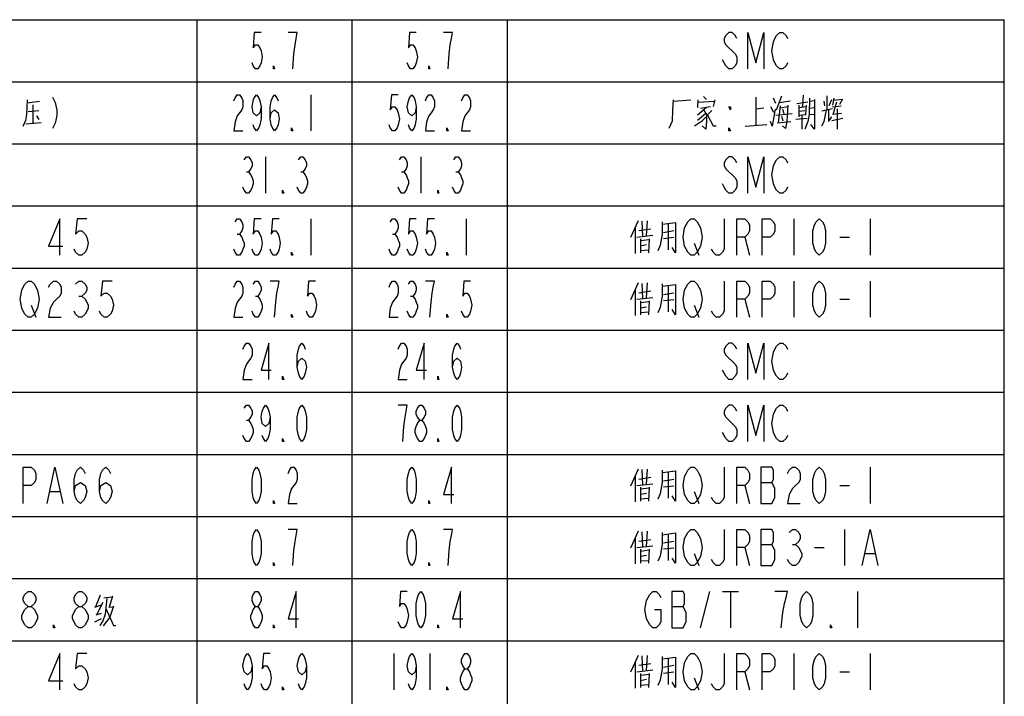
# Model space of a CAD drawing. Header units: millimetres. Extents: x 0 to 5902, y 0 to 4136.
# Tile 59 of 59: x 5418 to 5894, y 3453 to 3780. Entities that reach past the tile are written whole.
import ezdxf

# ---------------------------------------------------------------- set-up
doc = ezdxf.new("R2010")
doc.units = ezdxf.units.MM
doc.header["$LTSCALE"] = 81.675
doc.layers.get('0').update_dxf_attribs({"linetype": 'CONTINUOUS'})
doc.layers.add('010008340000_DXF_TABLE', color=7, linetype='CONTINUOUS')

# ---------------------------------------------------------------- blocks, each defined once
blk = doc.blocks.new('TABLE_BL0', base_point=(5418.04, 2054.83))
at = {"layer": '010008340000_DXF_TABLE', "color": 2, "linetype": 'Continuous'}
for p, q in [((4934.17, 3780.25), (5894.17, 3780.25)), ((5504.17, 330.25), (5504.17, 3780.25)), ((5579.17, 360.25), (5579.17, 3780.25)), ((5654.17, 330.25), (5654.17, 3780.25)), ((5894.17, 330.25), (5894.17, 3780.25)), ((4934.17, 3750.25), (5894.17, 3750.25)), ((4934.17, 3720.25), (5894.17, 3720.25)), ((4934.17, 3690.25), (5894.17, 3690.25)), ((4934.17, 3660.25), (5894.17, 3660.25)), ((4934.17, 3630.25), (5894.17, 3630.25)), ((4934.17, 3600.25), (5894.17, 3600.25)), ((4934.17, 3570.25), (5894.17, 3570.25)), ((4934.17, 3540.25), (5894.17, 3540.25)), ((4934.17, 3510.25), (5894.17, 3510.25)), ((4934.17, 3480.25), (5894.17, 3480.25))]:
    blk.add_line(p, q, dxfattribs=at)
at = {"layer": '010008340000_DXF_TABLE', "color": 5, "linetype": 'Continuous'}
for p, q in [((5559.17, 3744), (5559.17, 3726.5)), ((5796.92, 3743.72), (5796.63, 3738.36)), ((5422.04, 3740.09), (5428.04, 3740.82)), ((5425.04, 3730.42), (5425.04, 3739.13)), ((5734.21, 3740.9), (5742.67, 3741.46)), ((5746.17, 3741.46), (5745.88, 3737.79)), ((5746.17, 3740.33), (5754.34, 3740.9)), ((5748.79, 3743.16), (5750.25, 3741.75)), ((5754.34, 3741.46), (5753.46, 3738.36)), ((5774.17, 3742.88), (5774.17, 3729.04)), ((5783.79, 3739.77), (5782.63, 3742.31)), ((5784.09, 3736.67), (5786.71, 3743.44)), ((5790.79, 3740.9), (5785.54, 3740.05)), ((5789.63, 3738.92), (5789.04, 3731.3)), ((5794, 3739.77), (5799.25, 3740.62)), ((5794.88, 3738.92), (5794.88, 3733.28)), ((5798.38, 3738.92), (5798.09, 3734.41)), ((5800.13, 3740.9), (5802.46, 3741.18)), ((5807.42, 3738.64), (5807.13, 3740.9)), ((5808.59, 3736.95), (5808.59, 3743.44)), ((5810.63, 3741.46), (5809.46, 3738.64)), ((5811.79, 3742.31), (5811.21, 3738.92)), ((5811.5, 3734.41), (5813.25, 3740.62)), ((5815.88, 3741.75), (5811.79, 3741.18)), ((5814.71, 3739.49), (5816.17, 3742.03)), ((5422.54, 3735.98), (5427.79, 3736.46)), ((5750.25, 3737.79), (5745.88, 3734.13)), ((5749.96, 3734.97), (5745.88, 3731.58)), ((5747.34, 3737.51), (5752.29, 3738.36)), ((5748.79, 3736.67), (5750.25, 3734.41)), ((5750.25, 3733.84), (5752.88, 3736.38)), ((5777.96, 3737.51), (5774.17, 3736.95)), ((5781.17, 3738.36), (5782.63, 3735.54)), ((5783.5, 3736.95), (5782.04, 3728.76)), ((5783.79, 3734.13), (5791.67, 3734.97)), ((5785.84, 3738.64), (5784.96, 3730.46)), ((5789.63, 3738.08), (5785.84, 3737.51)), ((5787, 3736.95), (5787.59, 3734.97)), ((5794.88, 3737.79), (5798.38, 3738.36)), ((5794.88, 3736.1), (5797.79, 3736.38)), ((5794.88, 3734.13), (5798.38, 3734.41)), ((5796.34, 3734.13), (5796.34, 3727.35)), ((5800.13, 3737.51), (5802.17, 3737.79)), ((5800.13, 3734.41), (5802.17, 3734.69)), ((5811.21, 3737.23), (5805.96, 3736.1)), ((5809.46, 3731.58), (5809.46, 3736.67)), ((5811.21, 3738.08), (5815.29, 3738.64)), ((5815.59, 3734.97), (5811.21, 3734.41)), ((5813.54, 3727.35), (5813.54, 3737.23)), ((5421.54, 3729.93), (5428.79, 3730.66)), ((5426.54, 3733.8), (5427.79, 3732.11)), ((5768.92, 3728.76), (5779.42, 3729.61)), ((5782.04, 3728.76), (5781.17, 3731.02)), ((5784.67, 3730.46), (5791.09, 3731.02)), ((5787.29, 3731.3), (5786.71, 3733.56)), ((5793.42, 3732.15), (5798.96, 3732.71)), ((5809.17, 3731.02), (5810.92, 3733.28)), ((5810.92, 3731.58), (5816.17, 3732.71)), ((5537.29, 3714), (5537.29, 3696.5)), ((5612.29, 3714), (5612.29, 3696.5)), ((5528, 3706.71), (5529.09, 3706.71)), ((5554.25, 3706.71), (5555.34, 3706.71)), ((5603, 3706.71), (5604.09, 3706.71)), ((5629.25, 3706.71), (5630.34, 3706.71)), ((5559.17, 3684), (5559.17, 3666.5)), ((5634.17, 3684), (5634.17, 3666.5)), ((5717.29, 3683.16), (5713.5, 3674.97)), ((5719.04, 3682.88), (5719.34, 3675.54)), ((5721.67, 3683.16), (5721.09, 3675.82)), ((5728.96, 3681.46), (5735.38, 3682.31)), ((5792.54, 3684), (5792.54, 3666.5)), ((5829.29, 3684), (5829.29, 3666.5)), ((5715.84, 3679.77), (5715.84, 3667.35)), ((5717.59, 3678.36), (5723.42, 3679.21)), ((5729.54, 3677.51), (5734.5, 3678.36)), ((5731.88, 3669.04), (5731.88, 3681.46)), ((5523.62, 3676.71), (5524.72, 3676.71)), ((5598.62, 3676.71), (5599.72, 3676.71)), ((5716.71, 3675.25), (5724.29, 3676.1)), ((5718.46, 3674.41), (5718.46, 3667.63)), ((5718.46, 3673.56), (5722.54, 3674.13)), ((5722.54, 3674.41), (5722.25, 3667.63)), ((5734.5, 3674.97), (5729.54, 3674.41)), ((5744.31, 3672.34), (5746.61, 3666.5)), ((5768.81, 3675.25), (5771.11, 3666.5)), ((5814.75, 3675.25), (5819.34, 3675.25)), ((5718.46, 3671.02), (5721.38, 3671.58)), ((5718.46, 3668.76), (5722.25, 3669.04)), ((5792.54, 3654), (5792.54, 3636.5)), ((5829.29, 3654), (5829.29, 3636.5)), ((5717.29, 3653.16), (5713.5, 3644.97)), ((5715.84, 3649.77), (5715.84, 3637.35)), ((5717.59, 3648.36), (5723.42, 3649.21)), ((5719.04, 3652.88), (5719.34, 3645.54)), ((5721.67, 3653.16), (5721.09, 3645.82)), ((5728.96, 3651.46), (5735.38, 3652.31)), ((5731.88, 3639.04), (5731.88, 3651.46)), ((5447.03, 3646.71), (5448.56, 3646.71)), ((5532.37, 3646.71), (5533.47, 3646.71)), ((5607.37, 3646.71), (5608.47, 3646.71)), ((5716.71, 3645.25), (5724.29, 3646.1)), ((5718.46, 3644.41), (5718.46, 3637.63)), ((5718.46, 3643.56), (5722.54, 3644.13)), ((5722.54, 3644.41), (5722.25, 3637.63)), ((5729.54, 3647.51), (5734.5, 3648.36)), ((5734.5, 3644.97), (5729.54, 3644.41)), ((5768.81, 3645.25), (5771.11, 3636.5)), ((5814.75, 3645.25), (5819.34, 3645.25)), ((5424.06, 3642.34), (5426.36, 3636.5)), ((5718.46, 3641.02), (5721.38, 3641.59)), ((5718.46, 3638.76), (5722.25, 3639.04)), ((5744.31, 3642.34), (5746.61, 3636.5)), ((5528, 3586.71), (5529.09, 3586.71)), ((5717.29, 3563.16), (5713.5, 3554.97)), ((5719.04, 3562.88), (5719.34, 3555.54)), ((5721.67, 3563.16), (5721.09, 3555.82)), ((5829.29, 3564), (5829.29, 3546.5)), ((5715.84, 3559.77), (5715.84, 3547.35)), ((5717.59, 3558.36), (5723.42, 3559.21)), ((5728.96, 3561.46), (5735.38, 3562.31)), ((5729.54, 3557.51), (5734.5, 3558.36)), ((5731.88, 3549.04), (5731.88, 3561.46)), ((5716.71, 3555.25), (5724.29, 3556.1)), ((5718.46, 3554.41), (5718.46, 3547.63)), ((5718.46, 3553.56), (5722.54, 3554.13)), ((5722.54, 3554.41), (5722.25, 3547.63)), ((5734.5, 3554.97), (5729.54, 3554.41)), ((5768.81, 3555.25), (5771.11, 3546.5)), ((5776.47, 3556.71), (5781.83, 3556.71)), ((5814.75, 3555.25), (5819.34, 3555.25)), ((5433.25, 3552.34), (5437.84, 3552.34)), ((5718.46, 3551.02), (5721.38, 3551.58)), ((5718.46, 3548.76), (5722.25, 3549.04)), ((5744.31, 3552.34), (5746.61, 3546.5)), ((5717.29, 3533.16), (5713.5, 3524.97)), ((5715.84, 3529.77), (5715.84, 3517.35)), ((5719.04, 3532.88), (5719.34, 3525.54)), ((5721.67, 3533.16), (5721.09, 3525.82)), ((5728.96, 3531.46), (5735.38, 3532.31)), ((5731.88, 3519.04), (5731.88, 3531.46)), ((5817.04, 3534), (5817.04, 3516.5)), ((5716.71, 3525.25), (5724.29, 3526.1)), ((5717.59, 3528.36), (5723.42, 3529.21)), ((5729.54, 3527.51), (5734.5, 3528.36)), ((5734.5, 3524.97), (5729.54, 3524.41)), ((5768.81, 3525.25), (5771.11, 3516.5)), ((5776.47, 3526.71), (5781.83, 3526.71)), ((5791.78, 3526.71), (5793.31, 3526.71)), ((5802.5, 3525.25), (5807.09, 3525.25)), ((5718.46, 3524.41), (5718.46, 3517.63)), ((5718.46, 3523.56), (5722.54, 3524.13)), ((5718.46, 3521.02), (5721.38, 3521.58)), ((5722.54, 3524.41), (5722.25, 3517.63)), ((5744.31, 3522.34), (5746.61, 3516.5)), ((5827, 3522.34), (5831.59, 3522.34)), ((5718.46, 3518.76), (5722.25, 3519.04)), ((5457.42, 3502.31), (5455.09, 3496.67)), ((5459.17, 3500.9), (5462.96, 3501.46)), ((5463.25, 3501.75), (5461.79, 3496.38)), ((5747.37, 3486.5), (5751.97, 3504)), ((5758.09, 3504), (5765.75, 3504)), ((5761.92, 3504), (5761.92, 3486.5)), ((5823.17, 3504), (5823.17, 3486.5)), ((5454.79, 3496.38), (5458, 3497.51)), ((5458.59, 3498.64), (5455.67, 3492.71)), ((5461.5, 3496.38), (5463.54, 3496.67)), ((5733.59, 3496.71), (5738.95, 3496.71)), ((5455.38, 3492.71), (5458, 3493.56)), ((5454.79, 3489.33), (5458, 3491.02)), ((5599.17, 3474), (5599.17, 3456.5)), ((5616.67, 3474), (5616.67, 3456.5)), ((5717.29, 3473.16), (5713.5, 3464.97)), ((5719.04, 3472.88), (5719.34, 3465.54)), ((5721.67, 3473.16), (5721.09, 3465.82)), ((5792.54, 3474), (5792.54, 3456.5)), ((5829.29, 3474), (5829.29, 3456.5)), ((5715.84, 3469.77), (5715.84, 3457.35)), ((5717.59, 3468.36), (5723.42, 3469.21)), ((5728.96, 3471.46), (5735.38, 3472.31)), ((5729.54, 3467.51), (5734.5, 3468.36)), ((5731.88, 3459.04), (5731.88, 3471.46)), ((5716.71, 3465.25), (5724.29, 3466.1)), ((5718.46, 3464.41), (5718.46, 3457.63)), ((5718.46, 3463.56), (5722.54, 3464.13)), ((5722.54, 3464.41), (5722.25, 3457.63)), ((5734.5, 3464.97), (5729.54, 3464.41)), ((5768.81, 3465.25), (5771.11, 3456.5)), ((5814.75, 3465.25), (5819.34, 3465.25)), ((5718.46, 3461.02), (5721.38, 3461.58)), ((5718.46, 3458.76), (5722.25, 3459.04)), ((5744.31, 3462.34), (5746.61, 3456.5))]:
    blk.add_line(p, q, dxfattribs=at)
for points in [[(5535.11, 3774), (5531.83, 3774), (5531.28, 3766.71), (5532.37, 3768.17), (5533.47, 3768.17), (5534.56, 3766.71), (5535.11, 3765.25), (5535.65, 3762.34), (5535.11, 3759.42), (5534.56, 3757.96), (5533.47, 3756.5), (5532.37, 3756.5), (5531.28, 3757.96), (5530.73, 3759.42)], [(5550.42, 3756.5), (5550.97, 3763.8), (5551.51, 3768.17), (5552.06, 3771.09), (5552.61, 3774), (5548.23, 3774)], [(5610.11, 3774), (5606.83, 3774), (5606.28, 3766.71), (5607.37, 3768.17), (5608.47, 3768.17), (5609.56, 3766.71), (5610.11, 3765.25), (5610.65, 3762.34), (5610.11, 3759.42), (5609.56, 3757.96), (5608.47, 3756.5), (5607.37, 3756.5), (5606.28, 3757.96), (5605.73, 3759.42)], [(5625.42, 3756.5), (5625.97, 3763.8), (5626.51, 3768.17), (5627.06, 3771.09), (5627.61, 3774), (5623.23, 3774)], [(5764.98, 3771.09), (5764.22, 3772.55), (5762.68, 3774), (5761.15, 3774), (5759.62, 3772.55), (5758.86, 3771.09), (5758.86, 3769.63), (5759.62, 3768.17), (5761.15, 3766.71), (5762.68, 3765.25), (5764.22, 3763.8), (5764.98, 3762.34), (5764.98, 3759.42), (5764.22, 3757.96), (5762.68, 3756.5), (5761.15, 3756.5), (5759.62, 3757.96), (5758.86, 3759.42), (5758.09, 3760.88)], [(5770.34, 3756.5), (5770.34, 3774), (5774.17, 3759.42), (5778, 3774), (5778, 3756.5)], [(5789.48, 3759.42), (5788.72, 3757.96), (5787.18, 3756.5), (5785.65, 3756.5), (5784.12, 3757.96), (5783.36, 3759.42), (5782.59, 3760.88), (5781.83, 3765.25), (5782.59, 3769.63), (5783.36, 3771.09), (5784.12, 3772.55), (5785.65, 3774), (5787.18, 3774), (5788.72, 3772.55), (5789.48, 3771.09)], [(5541.67, 3756.5), (5541.12, 3756.5), (5541.12, 3757.96), (5541.67, 3756.5)], [(5616.67, 3756.5), (5616.12, 3756.5), (5616.12, 3757.96), (5616.67, 3756.5)], [(5521.98, 3741.09), (5522.53, 3742.55), (5523.62, 3744), (5524.72, 3744), (5525.81, 3742.55), (5526.36, 3741.09), (5526.36, 3738.17), (5525.81, 3736.71), (5524.72, 3735.25), (5523.62, 3733.8), (5522.53, 3730.88), (5521.98, 3726.5), (5526.36, 3726.5)], [(5535.11, 3738.17), (5534.56, 3735.25), (5532.92, 3733.8), (5531.28, 3735.25), (5530.73, 3738.17), (5531.28, 3741.09), (5531.83, 3742.55), (5532.92, 3744), (5534.01, 3742.55), (5534.56, 3741.09), (5535.11, 3738.17), (5535.11, 3732.34), (5534.56, 3729.42), (5534.01, 3727.96), (5532.92, 3726.5), (5531.83, 3727.96), (5531.28, 3729.42)], [(5539.48, 3732.34), (5540.03, 3735.25), (5541.67, 3736.71), (5543.31, 3735.25), (5543.86, 3732.34), (5543.31, 3729.42), (5542.76, 3727.96), (5541.67, 3726.5), (5540.58, 3727.96), (5540.03, 3729.42), (5539.48, 3732.34), (5539.48, 3738.17), (5540.03, 3741.09), (5540.58, 3742.55), (5541.67, 3744), (5542.76, 3742.55), (5543.31, 3741.09)], [(5601.36, 3744), (5598.08, 3744), (5597.53, 3736.71), (5598.62, 3738.17), (5599.72, 3738.17), (5600.81, 3736.71), (5601.36, 3735.25), (5601.9, 3732.34), (5601.36, 3729.42), (5600.81, 3727.96), (5599.72, 3726.5), (5598.62, 3726.5), (5597.53, 3727.96), (5596.98, 3729.42)], [(5610.11, 3738.17), (5609.56, 3735.25), (5607.92, 3733.8), (5606.28, 3735.25), (5605.73, 3738.17), (5606.28, 3741.09), (5606.83, 3742.55), (5607.92, 3744), (5609.01, 3742.55), (5609.56, 3741.09), (5610.11, 3738.17), (5610.11, 3732.34), (5609.56, 3729.42), (5609.01, 3727.96), (5607.92, 3726.5), (5606.83, 3727.96), (5606.28, 3729.42)], [(5614.48, 3741.09), (5615.03, 3742.55), (5616.12, 3744), (5617.22, 3744), (5618.31, 3742.55), (5618.86, 3741.09), (5618.86, 3738.17), (5618.31, 3736.71), (5617.22, 3735.25), (5616.12, 3733.8), (5615.03, 3730.88), (5614.48, 3726.5), (5618.86, 3726.5)], [(5631.98, 3741.09), (5632.53, 3742.55), (5633.62, 3744), (5634.72, 3744), (5635.81, 3742.55), (5636.36, 3741.09), (5636.36, 3738.17), (5635.81, 3736.71), (5634.72, 3735.25), (5633.62, 3733.8), (5632.53, 3730.88), (5631.98, 3726.5), (5636.36, 3726.5)], [(5422.04, 3741.54), (5421.79, 3734.53), (5421.29, 3731.63), (5420.04, 3728.72)], [(5434.39, 3742.75), (5435.7, 3740.25), (5436.36, 3736.5), (5436.36, 3734), (5435.7, 3730.25), (5434.39, 3727.75)], [(5734.21, 3741.46), (5733.92, 3736.67), (5733.63, 3731.3), (5732.17, 3727.63)], [(5800.13, 3742.31), (5799.84, 3734.41), (5799.25, 3731.02), (5797.79, 3727.35)], [(5802.46, 3741.75), (5802.46, 3727.35), (5800.71, 3729.61)], [(5750.25, 3734.41), (5750.25, 3731.02), (5749.96, 3727.35), (5748.21, 3729.04)], [(5750.84, 3734.13), (5753.46, 3729.04), (5754.92, 3729.04)], [(5761.92, 3738.17), (5761.92, 3736.71), (5761.15, 3738.17), (5761.92, 3738.17)], [(5805.96, 3729.04), (5807.13, 3731.02), (5808.29, 3736.67)], [(5750.25, 3733.56), (5747.92, 3731.02), (5744.42, 3728.76)], [(5789.04, 3731.3), (5788.46, 3727.63), (5787, 3729.04)], [(5550.42, 3726.5), (5549.87, 3726.5), (5549.87, 3727.96), (5550.42, 3726.5)], [(5625.42, 3726.5), (5624.87, 3726.5), (5624.87, 3727.96), (5625.42, 3726.5)], [(5761.92, 3726.5), (5761.15, 3726.5), (5761.15, 3727.96), (5761.92, 3726.5)], [(5526.9, 3712.55), (5528, 3714), (5529.09, 3714), (5530.18, 3712.55), (5530.73, 3711.09), (5530.73, 3709.63), (5530.18, 3708.17), (5529.09, 3706.71), (5530.18, 3705.25), (5530.73, 3703.8), (5531.28, 3702.34), (5531.28, 3700.88), (5530.73, 3699.42), (5530.18, 3697.96), (5529.09, 3696.5), (5528, 3696.5), (5526.9, 3697.96), (5526.36, 3699.42)], [(5553.15, 3712.55), (5554.25, 3714), (5555.34, 3714), (5556.43, 3712.55), (5556.98, 3711.09), (5556.98, 3709.63), (5556.43, 3708.17), (5555.34, 3706.71), (5556.43, 3705.25), (5556.98, 3703.8), (5557.53, 3702.34), (5557.53, 3700.88), (5556.98, 3699.42), (5556.43, 3697.96), (5555.34, 3696.5), (5554.25, 3696.5), (5553.15, 3697.96), (5552.61, 3699.42)], [(5601.9, 3712.55), (5603, 3714), (5604.09, 3714), (5605.18, 3712.55), (5605.73, 3711.09), (5605.73, 3709.63), (5605.18, 3708.17), (5604.09, 3706.71), (5605.18, 3705.25), (5605.73, 3703.8), (5606.28, 3702.34), (5606.28, 3700.88), (5605.73, 3699.42), (5605.18, 3697.96), (5604.09, 3696.5), (5603, 3696.5), (5601.9, 3697.96), (5601.36, 3699.42)], [(5628.15, 3712.55), (5629.25, 3714), (5630.34, 3714), (5631.43, 3712.55), (5631.98, 3711.09), (5631.98, 3709.63), (5631.43, 3708.17), (5630.34, 3706.71), (5631.43, 3705.25), (5631.98, 3703.8), (5632.53, 3702.34), (5632.53, 3700.88), (5631.98, 3699.42), (5631.43, 3697.96), (5630.34, 3696.5), (5629.25, 3696.5), (5628.15, 3697.96), (5627.61, 3699.42)], [(5764.98, 3711.09), (5764.22, 3712.55), (5762.68, 3714), (5761.15, 3714), (5759.62, 3712.55), (5758.86, 3711.09), (5758.86, 3709.63), (5759.62, 3708.17), (5761.15, 3706.71), (5762.68, 3705.25), (5764.22, 3703.8), (5764.98, 3702.34), (5764.98, 3699.42), (5764.22, 3697.96), (5762.68, 3696.5), (5761.15, 3696.5), (5759.62, 3697.96), (5758.86, 3699.42), (5758.09, 3700.88)], [(5770.34, 3696.5), (5770.34, 3714), (5774.17, 3699.42), (5778, 3714), (5778, 3696.5)], [(5789.48, 3699.42), (5788.72, 3697.96), (5787.18, 3696.5), (5785.65, 3696.5), (5784.12, 3697.96), (5783.36, 3699.42), (5782.59, 3700.88), (5781.83, 3705.25), (5782.59, 3709.63), (5783.36, 3711.09), (5784.12, 3712.55), (5785.65, 3714), (5787.18, 3714), (5788.72, 3712.55), (5789.48, 3711.09)], [(5546.04, 3696.5), (5545.5, 3696.5), (5545.5, 3697.96), (5546.04, 3696.5)], [(5621.04, 3696.5), (5620.5, 3696.5), (5620.5, 3697.96), (5621.04, 3696.5)], [(5437.84, 3666.5), (5437.84, 3684), (5432.48, 3670.88), (5439.37, 3670.88)], [(5450.86, 3684), (5446.26, 3684), (5445.5, 3676.71), (5447.03, 3678.17), (5448.56, 3678.17), (5450.09, 3676.71), (5450.86, 3675.25), (5451.62, 3672.34), (5450.86, 3669.42), (5450.09, 3667.96), (5448.56, 3666.5), (5447.03, 3666.5), (5445.5, 3667.96), (5444.73, 3669.42)], [(5522.53, 3682.55), (5523.62, 3684), (5524.72, 3684), (5525.81, 3682.55), (5526.36, 3681.09), (5526.36, 3679.63), (5525.81, 3678.17), (5524.72, 3676.71), (5525.81, 3675.25), (5526.36, 3673.8), (5526.9, 3672.34), (5526.9, 3670.88), (5526.36, 3669.42), (5525.81, 3667.96), (5524.72, 3666.5), (5523.62, 3666.5), (5522.53, 3667.96), (5521.98, 3669.42)], [(5535.11, 3684), (5531.83, 3684), (5531.28, 3676.71), (5532.37, 3678.17), (5533.47, 3678.17), (5534.56, 3676.71), (5535.11, 3675.25), (5535.65, 3672.34), (5535.11, 3669.42), (5534.56, 3667.96), (5533.47, 3666.5), (5532.37, 3666.5), (5531.28, 3667.96), (5530.73, 3669.42)], [(5543.86, 3684), (5540.58, 3684), (5540.03, 3676.71), (5541.12, 3678.17), (5542.22, 3678.17), (5543.31, 3676.71), (5543.86, 3675.25), (5544.4, 3672.34), (5543.86, 3669.42), (5543.31, 3667.96), (5542.22, 3666.5), (5541.12, 3666.5), (5540.03, 3667.96), (5539.48, 3669.42)], [(5597.53, 3682.55), (5598.62, 3684), (5599.72, 3684), (5600.81, 3682.55), (5601.36, 3681.09), (5601.36, 3679.63), (5600.81, 3678.17), (5599.72, 3676.71), (5600.81, 3675.25), (5601.36, 3673.8), (5601.9, 3672.34), (5601.9, 3670.88), (5601.36, 3669.42), (5600.81, 3667.96), (5599.72, 3666.5), (5598.62, 3666.5), (5597.53, 3667.96), (5596.98, 3669.42)], [(5610.11, 3684), (5606.83, 3684), (5606.28, 3676.71), (5607.37, 3678.17), (5608.47, 3678.17), (5609.56, 3676.71), (5610.11, 3675.25), (5610.65, 3672.34), (5610.11, 3669.42), (5609.56, 3667.96), (5608.47, 3666.5), (5607.37, 3666.5), (5606.28, 3667.96), (5605.73, 3669.42)], [(5618.86, 3684), (5615.57, 3684), (5615.03, 3676.71), (5616.12, 3678.17), (5617.22, 3678.17), (5618.31, 3676.71), (5618.86, 3675.25), (5619.4, 3672.34), (5618.86, 3669.42), (5618.31, 3667.96), (5617.22, 3666.5), (5616.12, 3666.5), (5615.03, 3667.96), (5614.48, 3669.42)], [(5726.92, 3668.76), (5728.09, 3671.3), (5728.96, 3676.67), (5728.96, 3682.59)], [(5735.38, 3682.31), (5735.38, 3667.63), (5733.63, 3670.17)], [(5746.61, 3669.42), (5745.84, 3667.96), (5744.31, 3666.5), (5742.78, 3666.5), (5741.25, 3667.96), (5740.48, 3669.42), (5739.72, 3670.88), (5738.95, 3675.25), (5739.72, 3679.63), (5740.48, 3681.09), (5741.25, 3682.55), (5742.78, 3684), (5744.31, 3684), (5745.84, 3682.55), (5746.61, 3681.09), (5747.37, 3679.63), (5748.14, 3675.25), (5747.37, 3670.88), (5746.61, 3669.42)], [(5758.86, 3684), (5758.86, 3669.42), (5758.09, 3667.96), (5756.56, 3666.5), (5755.03, 3666.5), (5753.5, 3667.96), (5752.73, 3669.42)], [(5764.98, 3666.5), (5764.98, 3684), (5768.81, 3684), (5770.34, 3682.55), (5771.11, 3681.09), (5771.11, 3678.17), (5770.34, 3676.71), (5768.81, 3675.25), (5764.98, 3675.25)], [(5777.23, 3666.5), (5777.23, 3684), (5781.06, 3684), (5782.59, 3682.55), (5783.36, 3681.09), (5783.36, 3678.17), (5782.59, 3676.71), (5781.06, 3675.25), (5777.23, 3675.25)], [(5804.79, 3666.5), (5803.26, 3667.96), (5802.5, 3669.42), (5801.73, 3672.34), (5801.73, 3678.17), (5802.5, 3681.09), (5803.26, 3682.55), (5804.79, 3684), (5806.33, 3682.55), (5807.09, 3681.09), (5807.86, 3678.17), (5807.86, 3672.34), (5807.09, 3669.42), (5806.33, 3667.96), (5804.79, 3666.5)], [(5550.42, 3666.5), (5549.87, 3666.5), (5549.87, 3667.96), (5550.42, 3666.5)], [(5625.42, 3666.5), (5624.87, 3666.5), (5624.87, 3667.96), (5625.42, 3666.5)], [(5426.36, 3639.42), (5425.59, 3637.96), (5424.06, 3636.5), (5422.53, 3636.5), (5421, 3637.96), (5420.23, 3639.42), (5419.47, 3640.88), (5418.7, 3645.25), (5419.47, 3649.63), (5420.23, 3651.09), (5421, 3652.55), (5422.53, 3654), (5424.06, 3654), (5425.59, 3652.55), (5426.36, 3651.09), (5427.12, 3649.63), (5427.89, 3645.25), (5427.12, 3640.88), (5426.36, 3639.42)], [(5432.48, 3651.09), (5433.25, 3652.55), (5434.78, 3654), (5436.31, 3654), (5437.84, 3652.55), (5438.61, 3651.09), (5438.61, 3648.17), (5437.84, 3646.71), (5436.31, 3645.25), (5434.78, 3643.8), (5433.25, 3640.88), (5432.48, 3636.5), (5438.61, 3636.5)], [(5445.5, 3652.55), (5447.03, 3654), (5448.56, 3654), (5450.09, 3652.55), (5450.86, 3651.09), (5450.86, 3649.63), (5450.09, 3648.17), (5448.56, 3646.71), (5450.09, 3645.25), (5450.86, 3643.8), (5451.62, 3642.34), (5451.62, 3640.88), (5450.86, 3639.42), (5450.09, 3637.96), (5448.56, 3636.5), (5447.03, 3636.5), (5445.5, 3637.96), (5444.73, 3639.42)], [(5463.11, 3654), (5458.51, 3654), (5457.75, 3646.71), (5459.28, 3648.17), (5460.81, 3648.17), (5462.34, 3646.71), (5463.11, 3645.25), (5463.87, 3642.34), (5463.11, 3639.42), (5462.34, 3637.96), (5460.81, 3636.5), (5459.28, 3636.5), (5457.75, 3637.96), (5456.98, 3639.42)], [(5521.98, 3651.09), (5522.53, 3652.55), (5523.62, 3654), (5524.72, 3654), (5525.81, 3652.55), (5526.36, 3651.09), (5526.36, 3648.17), (5525.81, 3646.71), (5524.72, 3645.25), (5523.62, 3643.8), (5522.53, 3640.88), (5521.98, 3636.5), (5526.36, 3636.5)], [(5531.28, 3652.55), (5532.37, 3654), (5533.47, 3654), (5534.56, 3652.55), (5535.11, 3651.09), (5535.11, 3649.63), (5534.56, 3648.17), (5533.47, 3646.71), (5534.56, 3645.25), (5535.11, 3643.8), (5535.65, 3642.34), (5535.65, 3640.88), (5535.11, 3639.42), (5534.56, 3637.96), (5533.47, 3636.5), (5532.37, 3636.5), (5531.28, 3637.96), (5530.73, 3639.42)], [(5541.67, 3636.5), (5542.22, 3643.8), (5542.76, 3648.17), (5543.31, 3651.09), (5543.86, 3654), (5539.48, 3654)], [(5561.36, 3654), (5558.08, 3654), (5557.53, 3646.71), (5558.62, 3648.17), (5559.72, 3648.17), (5560.81, 3646.71), (5561.36, 3645.25), (5561.9, 3642.34), (5561.36, 3639.42), (5560.81, 3637.96), (5559.72, 3636.5), (5558.62, 3636.5), (5557.53, 3637.96), (5556.98, 3639.42)], [(5596.98, 3651.09), (5597.53, 3652.55), (5598.62, 3654), (5599.72, 3654), (5600.81, 3652.55), (5601.36, 3651.09), (5601.36, 3648.17), (5600.81, 3646.71), (5599.72, 3645.25), (5598.62, 3643.8), (5597.53, 3640.88), (5596.98, 3636.5), (5601.36, 3636.5)], [(5606.28, 3652.55), (5607.37, 3654), (5608.47, 3654), (5609.56, 3652.55), (5610.11, 3651.09), (5610.11, 3649.63), (5609.56, 3648.17), (5608.47, 3646.71), (5609.56, 3645.25), (5610.11, 3643.8), (5610.65, 3642.34), (5610.65, 3640.88), (5610.11, 3639.42), (5609.56, 3637.96), (5608.47, 3636.5), (5607.37, 3636.5), (5606.28, 3637.96), (5605.73, 3639.42)], [(5616.67, 3636.5), (5617.22, 3643.8), (5617.76, 3648.17), (5618.31, 3651.09), (5618.86, 3654), (5614.48, 3654)], [(5636.36, 3654), (5633.08, 3654), (5632.53, 3646.71), (5633.62, 3648.17), (5634.72, 3648.17), (5635.81, 3646.71), (5636.36, 3645.25), (5636.9, 3642.34), (5636.36, 3639.42), (5635.81, 3637.96), (5634.72, 3636.5), (5633.62, 3636.5), (5632.53, 3637.96), (5631.98, 3639.42)], [(5746.61, 3639.42), (5745.84, 3637.96), (5744.31, 3636.5), (5742.78, 3636.5), (5741.25, 3637.96), (5740.48, 3639.42), (5739.72, 3640.88), (5738.95, 3645.25), (5739.72, 3649.63), (5740.48, 3651.09), (5741.25, 3652.55), (5742.78, 3654), (5744.31, 3654), (5745.84, 3652.55), (5746.61, 3651.09), (5747.37, 3649.63), (5748.14, 3645.25), (5747.37, 3640.88), (5746.61, 3639.42)], [(5758.86, 3654), (5758.86, 3639.42), (5758.09, 3637.96), (5756.56, 3636.5), (5755.03, 3636.5), (5753.5, 3637.96), (5752.73, 3639.42)], [(5764.98, 3636.5), (5764.98, 3654), (5768.81, 3654), (5770.34, 3652.55), (5771.11, 3651.09), (5771.11, 3648.17), (5770.34, 3646.71), (5768.81, 3645.25), (5764.98, 3645.25)], [(5777.23, 3636.5), (5777.23, 3654), (5781.06, 3654), (5782.59, 3652.55), (5783.36, 3651.09), (5783.36, 3648.17), (5782.59, 3646.71), (5781.06, 3645.25), (5777.23, 3645.25)], [(5804.79, 3636.5), (5803.26, 3637.96), (5802.5, 3639.42), (5801.73, 3642.34), (5801.73, 3648.17), (5802.5, 3651.09), (5803.26, 3652.55), (5804.79, 3654), (5806.33, 3652.55), (5807.09, 3651.09), (5807.86, 3648.17), (5807.86, 3642.34), (5807.09, 3639.42), (5806.33, 3637.96), (5804.79, 3636.5)], [(5726.92, 3638.76), (5728.09, 3641.3), (5728.96, 3646.67), (5728.96, 3652.59)], [(5735.38, 3652.31), (5735.38, 3637.63), (5733.63, 3640.17)], [(5550.42, 3636.5), (5549.87, 3636.5), (5549.87, 3637.96), (5550.42, 3636.5)], [(5625.42, 3636.5), (5624.87, 3636.5), (5624.87, 3637.96), (5625.42, 3636.5)], [(5526.36, 3621.09), (5526.9, 3622.55), (5528, 3624), (5529.09, 3624), (5530.18, 3622.55), (5530.73, 3621.09), (5530.73, 3618.17), (5530.18, 3616.71), (5529.09, 3615.25), (5528, 3613.8), (5526.9, 3610.88), (5526.36, 3606.5), (5530.73, 3606.5)], [(5538.93, 3606.5), (5538.93, 3624), (5535.11, 3610.88), (5540.03, 3610.88)], [(5552.61, 3612.34), (5553.15, 3615.25), (5554.79, 3616.71), (5556.43, 3615.25), (5556.98, 3612.34), (5556.43, 3609.42), (5555.89, 3607.96), (5554.79, 3606.5), (5553.7, 3607.96), (5553.15, 3609.42), (5552.61, 3612.34), (5552.61, 3618.17), (5553.15, 3621.09), (5553.7, 3622.55), (5554.79, 3624), (5555.89, 3622.55), (5556.43, 3621.09)], [(5601.36, 3621.09), (5601.9, 3622.55), (5603, 3624), (5604.09, 3624), (5605.18, 3622.55), (5605.73, 3621.09), (5605.73, 3618.17), (5605.18, 3616.71), (5604.09, 3615.25), (5603, 3613.8), (5601.9, 3610.88), (5601.36, 3606.5), (5605.73, 3606.5)], [(5613.93, 3606.5), (5613.93, 3624), (5610.11, 3610.88), (5615.03, 3610.88)], [(5627.61, 3612.34), (5628.15, 3615.25), (5629.79, 3616.71), (5631.43, 3615.25), (5631.98, 3612.34), (5631.43, 3609.42), (5630.89, 3607.96), (5629.79, 3606.5), (5628.7, 3607.96), (5628.15, 3609.42), (5627.61, 3612.34), (5627.61, 3618.17), (5628.15, 3621.09), (5628.7, 3622.55), (5629.79, 3624), (5630.89, 3622.55), (5631.43, 3621.09)], [(5764.98, 3621.09), (5764.22, 3622.55), (5762.68, 3624), (5761.15, 3624), (5759.62, 3622.55), (5758.86, 3621.09), (5758.86, 3619.63), (5759.62, 3618.17), (5761.15, 3616.71), (5762.68, 3615.25), (5764.22, 3613.8), (5764.98, 3612.34), (5764.98, 3609.42), (5764.22, 3607.96), (5762.68, 3606.5), (5761.15, 3606.5), (5759.62, 3607.96), (5758.86, 3609.42), (5758.09, 3610.88)], [(5770.34, 3606.5), (5770.34, 3624), (5774.17, 3609.42), (5778, 3624), (5778, 3606.5)], [(5789.48, 3609.42), (5788.72, 3607.96), (5787.18, 3606.5), (5785.65, 3606.5), (5784.12, 3607.96), (5783.36, 3609.42), (5782.59, 3610.88), (5781.83, 3615.25), (5782.59, 3619.63), (5783.36, 3621.09), (5784.12, 3622.55), (5785.65, 3624), (5787.18, 3624), (5788.72, 3622.55), (5789.48, 3621.09)], [(5546.04, 3606.5), (5545.5, 3606.5), (5545.5, 3607.96), (5546.04, 3606.5)], [(5621.04, 3606.5), (5620.5, 3606.5), (5620.5, 3607.96), (5621.04, 3606.5)], [(5526.9, 3592.55), (5528, 3594), (5529.09, 3594), (5530.18, 3592.55), (5530.73, 3591.09), (5530.73, 3589.63), (5530.18, 3588.17), (5529.09, 3586.71), (5530.18, 3585.25), (5530.73, 3583.8), (5531.28, 3582.34), (5531.28, 3580.88), (5530.73, 3579.42), (5530.18, 3577.96), (5529.09, 3576.5), (5528, 3576.5), (5526.9, 3577.96), (5526.36, 3579.42)], [(5539.48, 3588.17), (5538.93, 3585.25), (5537.29, 3583.8), (5535.65, 3585.25), (5535.11, 3588.17), (5535.65, 3591.09), (5536.2, 3592.55), (5537.29, 3594), (5538.39, 3592.55), (5538.93, 3591.09), (5539.48, 3588.17), (5539.48, 3582.34), (5538.93, 3579.42), (5538.39, 3577.96), (5537.29, 3576.5), (5536.2, 3577.96), (5535.65, 3579.42)], [(5554.79, 3576.5), (5553.7, 3577.96), (5553.15, 3579.42), (5552.61, 3582.34), (5552.61, 3588.17), (5553.15, 3591.09), (5553.7, 3592.55), (5554.79, 3594), (5555.89, 3592.55), (5556.43, 3591.09), (5556.98, 3588.17), (5556.98, 3582.34), (5556.43, 3579.42), (5555.89, 3577.96), (5554.79, 3576.5)], [(5603.54, 3576.5), (5604.09, 3583.8), (5604.64, 3588.17), (5605.18, 3591.09), (5605.73, 3594), (5601.36, 3594)], [(5611.75, 3586.71), (5610.65, 3588.17), (5610.11, 3589.63), (5610.11, 3591.09), (5610.65, 3592.55), (5611.75, 3594), (5612.84, 3594), (5613.93, 3592.55), (5614.48, 3591.09), (5614.48, 3589.63), (5613.93, 3588.17), (5612.84, 3586.71)], [(5629.79, 3576.5), (5628.7, 3577.96), (5628.15, 3579.42), (5627.61, 3582.34), (5627.61, 3588.17), (5628.15, 3591.09), (5628.7, 3592.55), (5629.79, 3594), (5630.89, 3592.55), (5631.43, 3591.09), (5631.98, 3588.17), (5631.98, 3582.34), (5631.43, 3579.42), (5630.89, 3577.96), (5629.79, 3576.5)], [(5764.98, 3591.09), (5764.22, 3592.55), (5762.68, 3594), (5761.15, 3594), (5759.62, 3592.55), (5758.86, 3591.09), (5758.86, 3589.63), (5759.62, 3588.17), (5761.15, 3586.71), (5762.68, 3585.25), (5764.22, 3583.8), (5764.98, 3582.34), (5764.98, 3579.42), (5764.22, 3577.96), (5762.68, 3576.5), (5761.15, 3576.5), (5759.62, 3577.96), (5758.86, 3579.42), (5758.09, 3580.88)], [(5770.34, 3576.5), (5770.34, 3594), (5774.17, 3579.42), (5778, 3594), (5778, 3576.5)], [(5789.48, 3579.42), (5788.72, 3577.96), (5787.18, 3576.5), (5785.65, 3576.5), (5784.12, 3577.96), (5783.36, 3579.42), (5782.59, 3580.88), (5781.83, 3585.25), (5782.59, 3589.63), (5783.36, 3591.09), (5784.12, 3592.55), (5785.65, 3594), (5787.18, 3594), (5788.72, 3592.55), (5789.48, 3591.09)], [(5611.75, 3576.5), (5610.65, 3577.96), (5610.11, 3579.42), (5609.56, 3580.88), (5609.56, 3582.34), (5610.11, 3583.8), (5610.65, 3585.25), (5611.75, 3586.71), (5612.84, 3586.71), (5613.93, 3585.25), (5614.48, 3583.8), (5615.03, 3582.34), (5615.03, 3580.88), (5614.48, 3579.42), (5613.93, 3577.96), (5612.84, 3576.5), (5611.75, 3576.5)], [(5546.04, 3576.5), (5545.5, 3576.5), (5545.5, 3577.96), (5546.04, 3576.5)], [(5621.04, 3576.5), (5620.5, 3576.5), (5620.5, 3577.96), (5621.04, 3576.5)], [(5420.23, 3546.5), (5420.23, 3564), (5424.06, 3564), (5425.59, 3562.55), (5426.36, 3561.09), (5426.36, 3558.17), (5425.59, 3556.71), (5424.06, 3555.25), (5420.23, 3555.25)], [(5431.72, 3546.5), (5435.54, 3564), (5439.37, 3546.5)], [(5444.73, 3552.34), (5445.5, 3555.25), (5447.79, 3556.71), (5450.09, 3555.25), (5450.86, 3552.34), (5450.09, 3549.42), (5449.33, 3547.96), (5447.79, 3546.5), (5446.26, 3547.96), (5445.5, 3549.42), (5444.73, 3552.34), (5444.73, 3558.17), (5445.5, 3561.09), (5446.26, 3562.55), (5447.79, 3564), (5449.33, 3562.55), (5450.09, 3561.09)], [(5456.98, 3552.34), (5457.75, 3555.25), (5460.04, 3556.71), (5462.34, 3555.25), (5463.11, 3552.34), (5462.34, 3549.42), (5461.58, 3547.96), (5460.04, 3546.5), (5458.51, 3547.96), (5457.75, 3549.42), (5456.98, 3552.34), (5456.98, 3558.17), (5457.75, 3561.09), (5458.51, 3562.55), (5460.04, 3564), (5461.58, 3562.55), (5462.34, 3561.09)], [(5532.92, 3546.5), (5531.83, 3547.96), (5531.28, 3549.42), (5530.73, 3552.34), (5530.73, 3558.17), (5531.28, 3561.09), (5531.83, 3562.55), (5532.92, 3564), (5534.01, 3562.55), (5534.56, 3561.09), (5535.11, 3558.17), (5535.11, 3552.34), (5534.56, 3549.42), (5534.01, 3547.96), (5532.92, 3546.5)], [(5548.23, 3561.09), (5548.78, 3562.55), (5549.87, 3564), (5550.97, 3564), (5552.06, 3562.55), (5552.61, 3561.09), (5552.61, 3558.17), (5552.06, 3556.71), (5550.97, 3555.25), (5549.87, 3553.8), (5548.78, 3550.88), (5548.23, 3546.5), (5552.61, 3546.5)], [(5607.92, 3546.5), (5606.83, 3547.96), (5606.28, 3549.42), (5605.73, 3552.34), (5605.73, 3558.17), (5606.28, 3561.09), (5606.83, 3562.55), (5607.92, 3564), (5609.01, 3562.55), (5609.56, 3561.09), (5610.11, 3558.17), (5610.11, 3552.34), (5609.56, 3549.42), (5609.01, 3547.96), (5607.92, 3546.5)], [(5627.06, 3546.5), (5627.06, 3564), (5623.23, 3550.88), (5628.15, 3550.88)], [(5746.61, 3549.42), (5745.84, 3547.96), (5744.31, 3546.5), (5742.78, 3546.5), (5741.25, 3547.96), (5740.48, 3549.42), (5739.72, 3550.88), (5738.95, 3555.25), (5739.72, 3559.63), (5740.48, 3561.09), (5741.25, 3562.55), (5742.78, 3564), (5744.31, 3564), (5745.84, 3562.55), (5746.61, 3561.09), (5747.37, 3559.63), (5748.14, 3555.25), (5747.37, 3550.88), (5746.61, 3549.42)], [(5758.86, 3564), (5758.86, 3549.42), (5758.09, 3547.96), (5756.56, 3546.5), (5755.03, 3546.5), (5753.5, 3547.96), (5752.73, 3549.42)], [(5764.98, 3546.5), (5764.98, 3564), (5768.81, 3564), (5770.34, 3562.55), (5771.11, 3561.09), (5771.11, 3558.17), (5770.34, 3556.71), (5768.81, 3555.25), (5764.98, 3555.25)], [(5776.47, 3564), (5776.47, 3546.5), (5781.83, 3546.5), (5782.59, 3547.96), (5783.36, 3549.42), (5783.36, 3553.8), (5782.59, 3555.25), (5781.83, 3556.71), (5782.59, 3558.17), (5782.59, 3562.55), (5781.83, 3564), (5776.47, 3564)], [(5789.48, 3561.09), (5790.25, 3562.55), (5791.78, 3564), (5793.31, 3564), (5794.84, 3562.55), (5795.61, 3561.09), (5795.61, 3558.17), (5794.84, 3556.71), (5793.31, 3555.25), (5791.78, 3553.8), (5790.25, 3550.88), (5789.48, 3546.5), (5795.61, 3546.5)], [(5804.79, 3546.5), (5803.26, 3547.96), (5802.5, 3549.42), (5801.73, 3552.34), (5801.73, 3558.17), (5802.5, 3561.09), (5803.26, 3562.55), (5804.79, 3564), (5806.33, 3562.55), (5807.09, 3561.09), (5807.86, 3558.17), (5807.86, 3552.34), (5807.09, 3549.42), (5806.33, 3547.96), (5804.79, 3546.5)], [(5726.92, 3548.76), (5728.09, 3551.3), (5728.96, 3556.67), (5728.96, 3562.59)], [(5735.38, 3562.31), (5735.38, 3547.63), (5733.63, 3550.17)], [(5541.67, 3546.5), (5541.12, 3546.5), (5541.12, 3547.96), (5541.67, 3546.5)], [(5616.67, 3546.5), (5616.12, 3546.5), (5616.12, 3547.96), (5616.67, 3546.5)], [(5532.92, 3516.5), (5531.83, 3517.96), (5531.28, 3519.42), (5530.73, 3522.34), (5530.73, 3528.17), (5531.28, 3531.09), (5531.83, 3532.55), (5532.92, 3534), (5534.01, 3532.55), (5534.56, 3531.09), (5535.11, 3528.17), (5535.11, 3522.34), (5534.56, 3519.42), (5534.01, 3517.96), (5532.92, 3516.5)], [(5550.42, 3516.5), (5550.97, 3523.8), (5551.51, 3528.17), (5552.06, 3531.09), (5552.61, 3534), (5548.23, 3534)], [(5607.92, 3516.5), (5606.83, 3517.96), (5606.28, 3519.42), (5605.73, 3522.34), (5605.73, 3528.17), (5606.28, 3531.09), (5606.83, 3532.55), (5607.92, 3534), (5609.01, 3532.55), (5609.56, 3531.09), (5610.11, 3528.17), (5610.11, 3522.34), (5609.56, 3519.42), (5609.01, 3517.96), (5607.92, 3516.5)], [(5625.42, 3516.5), (5625.97, 3523.8), (5626.51, 3528.17), (5627.06, 3531.09), (5627.61, 3534), (5623.23, 3534)], [(5726.92, 3518.76), (5728.09, 3521.3), (5728.96, 3526.67), (5728.96, 3532.59)], [(5735.38, 3532.31), (5735.38, 3517.63), (5733.63, 3520.17)], [(5746.61, 3519.42), (5745.84, 3517.96), (5744.31, 3516.5), (5742.78, 3516.5), (5741.25, 3517.96), (5740.48, 3519.42), (5739.72, 3520.88), (5738.95, 3525.25), (5739.72, 3529.63), (5740.48, 3531.09), (5741.25, 3532.55), (5742.78, 3534), (5744.31, 3534), (5745.84, 3532.55), (5746.61, 3531.09), (5747.37, 3529.63), (5748.14, 3525.25), (5747.37, 3520.88), (5746.61, 3519.42)], [(5758.86, 3534), (5758.86, 3519.42), (5758.09, 3517.96), (5756.56, 3516.5), (5755.03, 3516.5), (5753.5, 3517.96), (5752.73, 3519.42)], [(5764.98, 3516.5), (5764.98, 3534), (5768.81, 3534), (5770.34, 3532.55), (5771.11, 3531.09), (5771.11, 3528.17), (5770.34, 3526.71), (5768.81, 3525.25), (5764.98, 3525.25)], [(5776.47, 3534), (5776.47, 3516.5), (5781.83, 3516.5), (5782.59, 3517.96), (5783.36, 3519.42), (5783.36, 3523.8), (5782.59, 3525.25), (5781.83, 3526.71), (5782.59, 3528.17), (5782.59, 3532.55), (5781.83, 3534), (5776.47, 3534)], [(5790.25, 3532.55), (5791.78, 3534), (5793.31, 3534), (5794.84, 3532.55), (5795.61, 3531.09), (5795.61, 3529.63), (5794.84, 3528.17), (5793.31, 3526.71), (5794.84, 3525.25), (5795.61, 3523.8), (5796.37, 3522.34), (5796.37, 3520.88), (5795.61, 3519.42), (5794.84, 3517.96), (5793.31, 3516.5), (5791.78, 3516.5), (5790.25, 3517.96), (5789.48, 3519.42)], [(5825.47, 3516.5), (5829.29, 3534), (5833.12, 3516.5)], [(5541.67, 3516.5), (5541.12, 3516.5), (5541.12, 3517.96), (5541.67, 3516.5)], [(5616.67, 3516.5), (5616.12, 3516.5), (5616.12, 3517.96), (5616.67, 3516.5)], [(5422.53, 3496.71), (5421, 3498.17), (5420.23, 3499.63), (5420.23, 3501.09), (5421, 3502.55), (5422.53, 3504), (5424.06, 3504), (5425.59, 3502.55), (5426.36, 3501.09), (5426.36, 3499.63), (5425.59, 3498.17), (5424.06, 3496.71)], [(5447.03, 3496.71), (5445.5, 3498.17), (5444.73, 3499.63), (5444.73, 3501.09), (5445.5, 3502.55), (5447.03, 3504), (5448.56, 3504), (5450.09, 3502.55), (5450.86, 3501.09), (5450.86, 3499.63), (5450.09, 3498.17), (5448.56, 3496.71)], [(5532.37, 3496.71), (5531.28, 3498.17), (5530.73, 3499.63), (5530.73, 3501.09), (5531.28, 3502.55), (5532.37, 3504), (5533.47, 3504), (5534.56, 3502.55), (5535.11, 3501.09), (5535.11, 3499.63), (5534.56, 3498.17), (5533.47, 3496.71)], [(5552.06, 3486.5), (5552.06, 3504), (5548.23, 3490.88), (5553.15, 3490.88)], [(5605.73, 3504), (5602.45, 3504), (5601.9, 3496.71), (5603, 3498.17), (5604.09, 3498.17), (5605.18, 3496.71), (5605.73, 3495.25), (5606.28, 3492.34), (5605.73, 3489.42), (5605.18, 3487.96), (5604.09, 3486.5), (5603, 3486.5), (5601.9, 3487.96), (5601.36, 3489.42)], [(5612.29, 3486.5), (5611.2, 3487.96), (5610.65, 3489.42), (5610.11, 3492.34), (5610.11, 3498.17), (5610.65, 3501.09), (5611.2, 3502.55), (5612.29, 3504), (5613.39, 3502.55), (5613.93, 3501.09), (5614.48, 3498.17), (5614.48, 3492.34), (5613.93, 3489.42), (5613.39, 3487.96), (5612.29, 3486.5)], [(5631.43, 3486.5), (5631.43, 3504), (5627.61, 3490.88), (5632.53, 3490.88)], [(5725.17, 3495.25), (5728.23, 3495.25), (5728.23, 3489.42), (5727.47, 3487.96), (5725.93, 3486.5), (5724.4, 3486.5), (5722.87, 3487.96), (5722.11, 3489.42), (5721.34, 3490.88), (5720.58, 3495.25), (5721.34, 3499.63), (5722.11, 3501.09), (5722.87, 3502.55), (5724.4, 3504), (5725.93, 3504), (5727.47, 3502.55), (5728.23, 3501.09)], [(5733.59, 3504), (5733.59, 3486.5), (5738.95, 3486.5), (5739.72, 3487.96), (5740.48, 3489.42), (5740.48, 3493.8), (5739.72, 3495.25), (5738.95, 3496.71), (5739.72, 3498.17), (5739.72, 3502.55), (5738.95, 3504), (5733.59, 3504)], [(5786.42, 3486.5), (5787.18, 3493.8), (5787.95, 3498.17), (5788.72, 3501.09), (5789.48, 3504), (5783.36, 3504)], [(5798.67, 3486.5), (5797.14, 3487.96), (5796.37, 3489.42), (5795.61, 3492.34), (5795.61, 3498.17), (5796.37, 3501.09), (5797.14, 3502.55), (5798.67, 3504), (5800.2, 3502.55), (5800.97, 3501.09), (5801.73, 3498.17), (5801.73, 3492.34), (5800.97, 3489.42), (5800.2, 3487.96), (5798.67, 3486.5)], [(5422.53, 3486.5), (5421, 3487.96), (5420.23, 3489.42), (5419.47, 3490.88), (5419.47, 3492.34), (5420.23, 3493.8), (5421, 3495.25), (5422.53, 3496.71), (5424.06, 3496.71), (5425.59, 3495.25), (5426.36, 3493.8), (5427.12, 3492.34), (5427.12, 3490.88), (5426.36, 3489.42), (5425.59, 3487.96), (5424.06, 3486.5), (5422.53, 3486.5)], [(5447.03, 3486.5), (5445.5, 3487.96), (5444.73, 3489.42), (5443.97, 3490.88), (5443.97, 3492.34), (5444.73, 3493.8), (5445.5, 3495.25), (5447.03, 3496.71), (5448.56, 3496.71), (5450.09, 3495.25), (5450.86, 3493.8), (5451.62, 3492.34), (5451.62, 3490.88), (5450.86, 3489.42), (5450.09, 3487.96), (5448.56, 3486.5), (5447.03, 3486.5)], [(5460.63, 3500.62), (5459.75, 3493), (5458.59, 3489.89), (5457.13, 3487.63)], [(5463.84, 3496.95), (5462.09, 3491.59), (5458.88, 3487.35)], [(5532.37, 3486.5), (5531.28, 3487.96), (5530.73, 3489.42), (5530.18, 3490.88), (5530.18, 3492.34), (5530.73, 3493.8), (5531.28, 3495.25), (5532.37, 3496.71), (5533.47, 3496.71), (5534.56, 3495.25), (5535.11, 3493.8), (5535.65, 3492.34), (5535.65, 3490.88), (5535.11, 3489.42), (5534.56, 3487.96), (5533.47, 3486.5), (5532.37, 3486.5)], [(5460.34, 3495.54), (5463.84, 3487.63), (5465, 3487.63)], [(5435.54, 3486.5), (5434.78, 3486.5), (5434.78, 3487.96), (5435.54, 3486.5)], [(5541.67, 3486.5), (5541.12, 3486.5), (5541.12, 3487.96), (5541.67, 3486.5)], [(5621.04, 3486.5), (5620.5, 3486.5), (5620.5, 3487.96), (5621.04, 3486.5)], [(5810.92, 3486.5), (5810.15, 3486.5), (5810.15, 3487.96), (5810.92, 3486.5)], [(5437.84, 3456.5), (5437.84, 3474), (5432.48, 3460.88), (5439.37, 3460.88)], [(5450.86, 3474), (5446.26, 3474), (5445.5, 3466.71), (5447.03, 3468.17), (5448.56, 3468.17), (5450.09, 3466.71), (5450.86, 3465.25), (5451.62, 3462.34), (5450.86, 3459.42), (5450.09, 3457.96), (5448.56, 3456.5), (5447.03, 3456.5), (5445.5, 3457.96), (5444.73, 3459.42)], [(5530.73, 3468.17), (5530.18, 3465.25), (5528.54, 3463.8), (5526.9, 3465.25), (5526.36, 3468.17), (5526.9, 3471.09), (5527.45, 3472.55), (5528.54, 3474), (5529.64, 3472.55), (5530.18, 3471.09), (5530.73, 3468.17), (5530.73, 3462.34), (5530.18, 3459.42), (5529.64, 3457.96), (5528.54, 3456.5), (5527.45, 3457.96), (5526.9, 3459.42)], [(5539.48, 3474), (5536.2, 3474), (5535.65, 3466.71), (5536.75, 3468.17), (5537.84, 3468.17), (5538.93, 3466.71), (5539.48, 3465.25), (5540.03, 3462.34), (5539.48, 3459.42), (5538.93, 3457.96), (5537.84, 3456.5), (5536.75, 3456.5), (5535.65, 3457.96), (5535.11, 3459.42)], [(5556.98, 3468.17), (5556.43, 3465.25), (5554.79, 3463.8), (5553.15, 3465.25), (5552.61, 3468.17), (5553.15, 3471.09), (5553.7, 3472.55), (5554.79, 3474), (5555.89, 3472.55), (5556.43, 3471.09), (5556.98, 3468.17), (5556.98, 3462.34), (5556.43, 3459.42), (5555.89, 3457.96), (5554.79, 3456.5), (5553.7, 3457.96), (5553.15, 3459.42)], [(5610.11, 3468.17), (5609.56, 3465.25), (5607.92, 3463.8), (5606.28, 3465.25), (5605.73, 3468.17), (5606.28, 3471.09), (5606.83, 3472.55), (5607.92, 3474), (5609.01, 3472.55), (5609.56, 3471.09), (5610.11, 3468.17), (5610.11, 3462.34), (5609.56, 3459.42), (5609.01, 3457.96), (5607.92, 3456.5), (5606.83, 3457.96), (5606.28, 3459.42)], [(5633.62, 3466.71), (5632.53, 3468.17), (5631.98, 3469.63), (5631.98, 3471.09), (5632.53, 3472.55), (5633.62, 3474), (5634.72, 3474), (5635.81, 3472.55), (5636.36, 3471.09), (5636.36, 3469.63), (5635.81, 3468.17), (5634.72, 3466.71)], [(5726.92, 3458.76), (5728.09, 3461.3), (5728.96, 3466.67), (5728.96, 3472.59)], [(5746.61, 3459.42), (5745.84, 3457.96), (5744.31, 3456.5), (5742.78, 3456.5), (5741.25, 3457.96), (5740.48, 3459.42), (5739.72, 3460.88), (5738.95, 3465.25), (5739.72, 3469.63), (5740.48, 3471.09), (5741.25, 3472.55), (5742.78, 3474), (5744.31, 3474), (5745.84, 3472.55), (5746.61, 3471.09), (5747.37, 3469.63), (5748.14, 3465.25), (5747.37, 3460.88), (5746.61, 3459.42)], [(5758.86, 3474), (5758.86, 3459.42), (5758.09, 3457.96), (5756.56, 3456.5), (5755.03, 3456.5), (5753.5, 3457.96), (5752.73, 3459.42)], [(5764.98, 3456.5), (5764.98, 3474), (5768.81, 3474), (5770.34, 3472.55), (5771.11, 3471.09), (5771.11, 3468.17), (5770.34, 3466.71), (5768.81, 3465.25), (5764.98, 3465.25)], [(5777.23, 3456.5), (5777.23, 3474), (5781.06, 3474), (5782.59, 3472.55), (5783.36, 3471.09), (5783.36, 3468.17), (5782.59, 3466.71), (5781.06, 3465.25), (5777.23, 3465.25)], [(5804.79, 3456.5), (5803.26, 3457.96), (5802.5, 3459.42), (5801.73, 3462.34), (5801.73, 3468.17), (5802.5, 3471.09), (5803.26, 3472.55), (5804.79, 3474), (5806.33, 3472.55), (5807.09, 3471.09), (5807.86, 3468.17), (5807.86, 3462.34), (5807.09, 3459.42), (5806.33, 3457.96), (5804.79, 3456.5)], [(5735.38, 3472.31), (5735.38, 3457.63), (5733.63, 3460.17)], [(5633.62, 3456.5), (5632.53, 3457.96), (5631.98, 3459.42), (5631.43, 3460.88), (5631.43, 3462.34), (5631.98, 3463.8), (5632.53, 3465.25), (5633.62, 3466.71), (5634.72, 3466.71), (5635.81, 3465.25), (5636.36, 3463.8), (5636.9, 3462.34), (5636.9, 3460.88), (5636.36, 3459.42), (5635.81, 3457.96), (5634.72, 3456.5), (5633.62, 3456.5)], [(5546.04, 3456.5), (5545.5, 3456.5), (5545.5, 3457.96), (5546.04, 3456.5)], [(5625.42, 3456.5), (5624.87, 3456.5), (5624.87, 3457.96), (5625.42, 3456.5)]]:
    blk.add_lwpolyline(points, dxfattribs=at)

msp = doc.modelspace()

# ---------------------------------------------------------------- block references
msp.add_blockref('TABLE_BL0', (5418.044, 2054.831))

doc.saveas('drawing.dxf')
